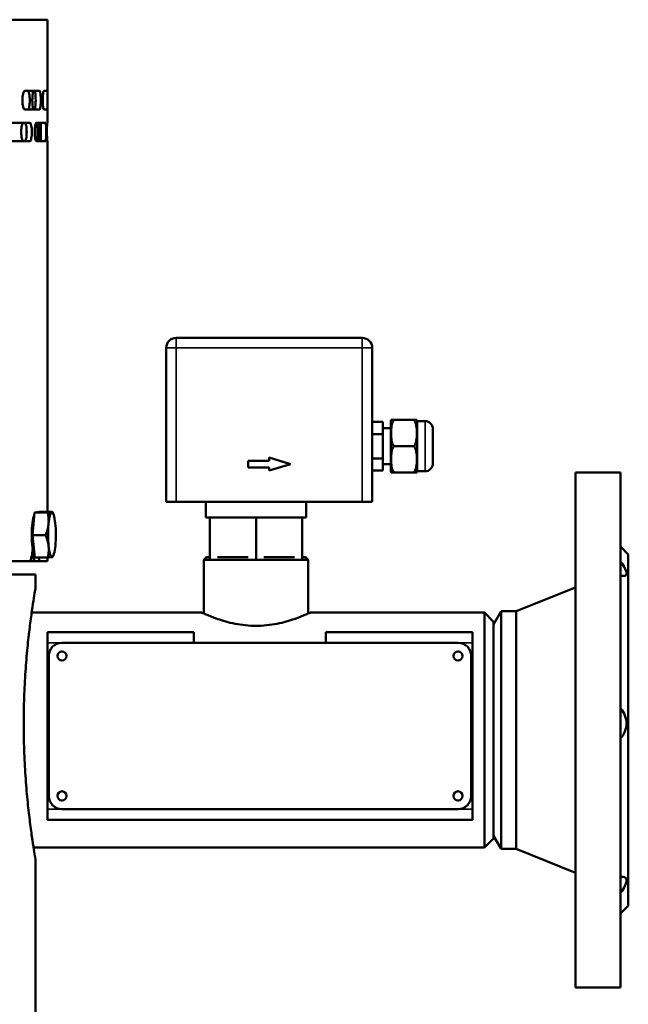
# Model space of a CAD drawing. Header units: millimetres. Extents: x -1106 to 8832, y -1538 to 1985.
# Tile 18 of 42: x 5456 to 5686, y 482 to 855. Entities that reach past the tile are written whole.
import ezdxf

# ---------------------------------------------------------------- set-up
doc = ezdxf.new("R2010")
doc.units = ezdxf.units.MM
doc.layers.add('Видимые тонкие (ГОСТ)', color=7, linetype='Continuous', lineweight=35)
doc.layers.add('Видимый контур (ГОСТ)', color=7, linetype='Continuous', lineweight=50)

msp = doc.modelspace()

# ---------------------------------------------------------------- linework, layer by layer
at = {"layer": 'Видимые тонкие (ГОСТ)'}
for p, q in [((5515.14, 734.64), (5515.14, 730.89)), ((5585.64, 730.89), (5585.64, 734.64)), ((5515.14, 730.89), (5511.39, 730.89)), ((5515.14, 730.89), (5515.14, 672.64)), ((5515.14, 730.89), (5585.64, 730.89)), ((5589.39, 730.89), (5585.64, 730.89)), ((5585.64, 730.89), (5585.64, 672.64)), ((5609.39, 684.14), (5609.39, 703.14)), ((5471.89, 619.22), (5466.39, 619.22)), ((5627.39, 619.22), (5621.89, 619.22)), ((5466.39, 556.22), (5471.89, 556.22)), ((5621.89, 556.22), (5627.39, 556.22))]:
    msp.add_line(p, q, dxfattribs=at)
at = {"layer": 'Видимый контур (ГОСТ)'}
for p, q in [((5466.39, 855.14), (4861.39, 855.14)), ((5466.39, 828.14), (5466.39, 855.14)), ((5463.42, 828.14), (5457.75, 828.14)), ((5466.39, 828.14), (5464.97, 828.14)), ((5457.75, 821.14), (5463.42, 821.14)), ((5464.97, 821.14), (5466.39, 821.14)), ((5466.39, 816.14), (5466.39, 821.14)), ((5459.76, 816.14), (5452.05, 816.14)), ((5465.71, 816.14), (5462.21, 816.14)), ((5466.39, 816.14), (5466.31, 816.14)), ((5452.05, 809.14), (5459.76, 809.14)), ((5462.21, 809.14), (5465.71, 809.14)), ((5466.31, 809.14), (5466.39, 809.14)), ((5466.39, 668.73), (5466.39, 809.14)), ((5585.64, 734.64), (5515.14, 734.64)), ((5511.39, 730.89), (5511.39, 672.64)), ((5589.39, 730.89), (5589.39, 672.64)), ((5593.39, 702.87), (5589.39, 702.87)), ((5593.39, 702.87), (5593.39, 698.26)), ((5596.39, 684.64), (5596.39, 702.64)), ((5597.7, 703.64), (5596.56, 703.64)), ((5605.12, 703.64), (5597.7, 703.64)), ((5606.26, 703.64), (5605.12, 703.64)), ((5606.39, 703.14), (5606.39, 684.14)), ((5606.39, 703.14), (5609.39, 703.14)), ((5593.39, 698.26), (5589.39, 698.26)), ((5593.39, 700.42), (5596.39, 700.42)), ((5593.39, 698.26), (5593.39, 689.02)), ((5612.39, 700.14), (5612.39, 687.14)), ((5605.22, 693.64), (5597.6, 693.64)), ((5542.39, 688.14), (5542.39, 685.64)), ((5550.39, 688.14), (5542.39, 688.14)), ((5550.39, 689.39), (5550.39, 688.14)), ((5558.39, 686.89), (5550.39, 689.39)), ((5550.39, 684.39), (5558.39, 686.89)), ((5593.39, 689.02), (5589.39, 689.02)), ((5593.39, 689.02), (5593.39, 684.4)), ((5593.39, 686.86), (5596.39, 686.86)), ((5542.39, 685.64), (5550.39, 685.64)), ((5550.39, 685.64), (5550.39, 684.39)), ((5589.39, 684.4), (5593.39, 684.4)), ((5596.56, 683.64), (5597.7, 683.64)), ((5605.12, 683.64), (5597.7, 683.64)), ((5605.12, 683.64), (5606.26, 683.64)), ((5606.39, 684.14), (5609.39, 684.14)), ((5666.39, 683.64), (5666.39, 488.64)), ((5683.39, 683.64), (5666.39, 683.64)), ((5683.39, 683.64), (5683.39, 488.64)), ((5511.39, 672.64), (5515.14, 672.64)), ((5585.64, 672.64), (5515.14, 672.64)), ((5526.39, 672.64), (5526.39, 666.64)), ((5564.39, 672.64), (5564.39, 666.64)), ((5585.64, 672.64), (5589.39, 672.64)), ((5460.68, 659.94), (5461.5, 668.54)), ((5461.5, 668.54), (5463.21, 668.73)), ((5461.5, 668.54), (5466.47, 668.54)), ((5463.21, 668.73), (5468.17, 668.73)), ((5468.55, 668.23), (5468.3, 668.69)), ((5545.03, 666.64), (5526.39, 666.64)), ((5527.89, 666.64), (5527.89, 650.64)), ((5545.03, 666.64), (5545.39, 666.64)), ((5545.39, 666.64), (5545.75, 666.64)), ((5545.39, 666.64), (5545.39, 650.64)), ((5564.39, 666.64), (5545.75, 666.64)), ((5562.89, 666.64), (5562.89, 650.64)), ((5460.68, 659.94), (5465.65, 659.94)), ((5461.56, 651.54), (5460.68, 659.94)), ((5686.39, 652.64), (5683.39, 655.64)), ((5686.39, 652.64), (5686.39, 519.64)), ((5459.48, 650.14), (4981.01, 650.14)), ((5461.67, 650.14), (5459.48, 650.14)), ((5461.56, 651.54), (5466.53, 651.54)), ((5463.64, 650.14), (5461.67, 650.14)), ((5466.39, 650.14), (5463.64, 650.14)), ((5466.39, 650.14), (5466.39, 651.54)), ((5468.55, 652.04), (5468.36, 651.69)), ((5526.64, 651.64), (5525.64, 650.64)), ((5527.89, 650.64), (5525.64, 650.64)), ((5525.64, 650.64), (5525.64, 630.3)), ((5526.64, 651.64), (5527.89, 651.64)), ((5528.71, 650.64), (5527.89, 650.64)), ((5544.57, 650.64), (5528.71, 650.64)), ((5530.81, 651.64), (5542.47, 651.64)), ((5545.39, 650.64), (5544.57, 650.64)), ((5546.21, 650.64), (5545.39, 650.64)), ((5562.07, 650.64), (5546.21, 650.64)), ((5548.31, 651.64), (5559.97, 651.64)), ((5562.89, 650.64), (5562.07, 650.64)), ((5562.89, 651.64), (5564.14, 651.64)), ((5565.14, 650.64), (5562.89, 650.64)), ((5564.14, 651.64), (5565.14, 650.64)), ((5565.14, 650.64), (5565.14, 630.3)), ((5461.89, 645.06), (4865.89, 645.06)), ((5461.89, 640.06), (5461.89, 645.06)), ((5643.89, 631.14), (5666.39, 640.14)), ((5460.41, 630.64), (5524.89, 630.64)), ((5565.89, 630.64), (5631.89, 630.64)), ((5631.89, 541.64), (5631.89, 630.64)), ((5635.39, 627.14), (5631.89, 630.64)), ((5635.39, 626.14), (5638.28, 631.14)), ((5638.28, 631.14), (5638.28, 541.14)), ((5643.89, 631.14), (5638.28, 631.14)), ((5643.89, 631.14), (5643.89, 541.14)), ((5635.39, 545.14), (5635.39, 627.14)), ((5466.39, 623.22), (5521.89, 623.22)), ((5466.39, 623.22), (5466.39, 619.22)), ((5521.89, 623.22), (5521.89, 619.22)), ((5571.89, 619.22), (5571.89, 623.22)), ((5571.89, 623.22), (5627.39, 623.22)), ((5627.39, 619.22), (5627.39, 623.22)), ((5466.39, 556.22), (5466.39, 619.22)), ((5621.89, 619.22), (5471.89, 619.22)), ((5627.39, 619.22), (5627.39, 556.22)), ((5466.89, 614.22), (5466.89, 561.22)), ((5626.89, 561.22), (5626.89, 614.22)), ((5466.39, 556.22), (5466.39, 552.22)), ((5471.89, 556.22), (5621.89, 556.22)), ((5627.39, 552.22), (5627.39, 556.22)), ((5627.39, 552.22), (5466.39, 552.22)), ((5635.39, 545.14), (5631.89, 541.64)), ((5635.39, 546.14), (5638.28, 541.14)), ((5461.13, 541.64), (5631.89, 541.64)), ((5643.89, 541.14), (5638.28, 541.14)), ((5643.89, 541.14), (5666.39, 532.14)), ((5461.89, -243.94), (5461.89, 537.06)), ((5686.39, 519.64), (5683.39, 516.64)), ((5683.39, 488.64), (5666.39, 488.64))]:
    msp.add_line(p, q, dxfattribs=at)
for centre in [(5471.89, 614.22), (5621.89, 614.22), (5471.89, 561.22), (5621.89, 561.22)]:
    msp.add_circle(centre, 1.75, dxfattribs=at)
for centre, radius, start, end in [((5515.14, 730.89), 3.75, 90, 180), ((5585.64, 730.89), 3.75, 0, 90), ((5599.39, 702.64), 3, 160.5548, 180), ((5603.43, 702.64), 3, 9.5941, 19.4452), ((5609.39, 700.14), 3, 0, 90), ((5609.39, 687.14), 3, 270, 0), ((5599.39, 684.64), 3, 180, 199.4972), ((5603.43, 684.64), 3, 340.5028, 350.4059), ((5471.89, 614.22), 5, 90, 180), ((5621.89, 614.22), 5, 0, 90), ((5471.89, 561.22), 5, 180, 270), ((5621.89, 561.22), 5, 270, 0)]:
    msp.add_arc(centre, radius, start, end, dxfattribs=at)
for centre, major_axis, start_param, end_param in [((5461.79, 660.14), (0, -7.7), 3.437285, 6.014972), ((5468.1, 660.14), (0, 8.5), 0.020175, 1.067373), ((5468.1, 660.14), (0, 8.5), 5.256163, 6.303361), ((5468.1, 660.14), (0, -8.5), 4.208965, 5.256163), ((5468.1, 660.14), (0, 8.5), 4.208965, 5.256163), ((5468.1, 660.14), (0, -8.5), 5.256163, 6.303361), ((5468.1, 660.14), (0, -8.5), 0.020175, 1.067373)]:
    msp.add_ellipse(centre, major_axis=major_axis, ratio=0.173648, start_param=start_param, end_param=end_param, dxfattribs=at)
for points, knots in [([(5457.75, 821.14), (5457.64, 821.14), (5457.53, 821.23), (5457.33, 821.58), (5457.23, 821.83), (5457.08, 822.47), (5457.01, 822.86), (5456.92, 823.7), (5456.9, 824.14), (5456.9, 825.05), (5456.92, 825.51), (5457, 826.36), (5457.06, 826.74), (5457.22, 827.4), (5457.31, 827.66), (5457.47, 827.94), (5457.53, 828.02), (5457.64, 828.11), (5457.69, 828.14), (5457.75, 828.14)], [0, 0, 0, 0, 0.139164, 0.139164, 0.273622, 0.273622, 0.412623, 0.412623, 0.546984, 0.546984, 0.685866, 0.685866, 0.820363, 0.820363, 0.959509, 0.959509, 1.032378, 1.032378, 1.103164, 1.103164, 1.103164, 1.103164]), ([(5459.05, 828.14), (5459.14, 828.14), (5459.22, 828.04), (5459.37, 827.69), (5459.44, 827.44), (5459.56, 826.8), (5459.61, 826.42), (5459.67, 825.57), (5459.68, 825.13), (5459.69, 824.22), (5459.67, 823.76), (5459.61, 822.92), (5459.57, 822.54), (5459.45, 821.88), (5459.38, 821.61), (5459.27, 821.33), (5459.22, 821.26), (5459.14, 821.16), (5459.09, 821.14), (5459.05, 821.14)], [0, 0, 0, 0, 0.139164, 0.139164, 0.273618, 0.273618, 0.412619, 0.412619, 0.546981, 0.546981, 0.685863, 0.685863, 0.820357, 0.820357, 0.959502, 0.959502, 1.032375, 1.032375, 1.103164, 1.103164, 1.103164, 1.103164]), ([(5461.2, 821.14), (5461.13, 821.14), (5461.06, 821.23), (5460.93, 821.58), (5460.88, 821.83), (5460.78, 822.47), (5460.74, 822.86), (5460.68, 823.7), (5460.67, 824.14), (5460.66, 825.05), (5460.68, 825.51), (5460.73, 826.36), (5460.77, 826.74), (5460.87, 827.39), (5460.93, 827.66), (5461.02, 827.94), (5461.06, 828.02), (5461.13, 828.11), (5461.16, 828.14), (5461.2, 828.14)], [0, 0, 0, 0, 0.139579, 0.139579, 0.274416, 0.274416, 0.413415, 0.413415, 0.54767, 0.54767, 0.686345, 0.686345, 0.820695, 0.820695, 0.960109, 0.960109, 1.033164, 1.033164, 1.104131, 1.104131, 1.104131, 1.104131]), ([(5461.46, 821.14), (5461.53, 821.14), (5461.59, 821.23), (5461.7, 821.58), (5461.75, 821.83), (5461.84, 822.47), (5461.87, 822.86), (5461.92, 823.7), (5461.93, 824.14), (5461.93, 825.05), (5461.92, 825.51), (5461.88, 826.36), (5461.85, 826.74), (5461.76, 827.39), (5461.71, 827.66), (5461.62, 827.94), (5461.59, 828.02), (5461.53, 828.11), (5461.5, 828.14), (5461.46, 828.14)], [0, 0, 0, 0, 0.139579, 0.139579, 0.274416, 0.274416, 0.413415, 0.413415, 0.54767, 0.54767, 0.686345, 0.686345, 0.820695, 0.820695, 0.960109, 0.960109, 1.033164, 1.033164, 1.104131, 1.104131, 1.104131, 1.104131]), ([(5463.42, 828.14), (5463.48, 828.14), (5463.54, 828.04), (5463.66, 827.69), (5463.71, 827.44), (5463.79, 826.8), (5463.83, 826.41), (5463.87, 825.57), (5463.89, 825.13), (5463.89, 824.22), (5463.88, 823.76), (5463.83, 822.92), (5463.8, 822.54), (5463.72, 821.88), (5463.67, 821.61), (5463.58, 821.33), (5463.55, 821.26), (5463.48, 821.16), (5463.45, 821.14), (5463.42, 821.14)], [0, 0, 0, 0, 0.139561, 0.139561, 0.274374, 0.274374, 0.413373, 0.413373, 0.547635, 0.547635, 0.686319, 0.686319, 0.820664, 0.820664, 0.960066, 0.960066, 1.033121, 1.033121, 1.104089, 1.104089, 1.104089, 1.104089]), ([(5464.97, 821.14), (5464.93, 821.14), (5464.88, 821.23), (5464.8, 821.58), (5464.76, 821.83), (5464.69, 822.47), (5464.66, 822.86), (5464.63, 823.7), (5464.62, 824.14), (5464.61, 825.05), (5464.62, 825.51), (5464.66, 826.36), (5464.69, 826.74), (5464.75, 827.4), (5464.79, 827.66), (5464.86, 827.94), (5464.88, 828.02), (5464.93, 828.11), (5464.95, 828.14), (5464.97, 828.14)], [0, 0, 0, 0, 0.139164, 0.139164, 0.273622, 0.273622, 0.412623, 0.412623, 0.546984, 0.546984, 0.685866, 0.685866, 0.820363, 0.820363, 0.959509, 0.959509, 1.032378, 1.032378, 1.103164, 1.103164, 1.103164, 1.103164]), ([(5466.39, 828.14), (5466.39, 828.14), (5466.39, 828.04), (5466.38, 827.69), (5466.38, 827.44), (5466.37, 826.8), (5466.37, 826.41), (5466.36, 825.57), (5466.36, 825.13), (5466.36, 824.22), (5466.36, 823.76), (5466.37, 822.92), (5466.37, 822.54), (5466.38, 821.88), (5466.38, 821.61), (5466.38, 821.33), (5466.39, 821.26), (5466.39, 821.16), (5466.39, 821.14), (5466.39, 821.14)], [0, 0, 0, 0, 0.139561, 0.139561, 0.274374, 0.274374, 0.413373, 0.413373, 0.547635, 0.547635, 0.686319, 0.686319, 0.820664, 0.820664, 0.960066, 0.960066, 1.033121, 1.033121, 1.104089, 1.104089, 1.104089, 1.104089]), ([(5457.23, 809.14), (5457.13, 809.14), (5457.03, 809.23), (5456.84, 809.58), (5456.75, 809.83), (5456.61, 810.47), (5456.55, 810.86), (5456.47, 811.7), (5456.45, 812.14), (5456.45, 813.05), (5456.47, 813.51), (5456.54, 814.36), (5456.6, 814.74), (5456.74, 815.4), (5456.83, 815.66), (5456.97, 815.94), (5457.02, 816.02), (5457.12, 816.11), (5457.18, 816.14), (5457.23, 816.14)], [0, 0, 0, 0, 0.138981, 0.138981, 0.273271, 0.273271, 0.412263, 0.412263, 0.546695, 0.546695, 0.68569, 0.68569, 0.820241, 0.820241, 0.959245, 0.959245, 1.032021, 1.032021, 1.102718, 1.102718, 1.102718, 1.102718]), ([(5457.81, 809.14), (5457.91, 809.14), (5458, 809.23), (5458.17, 809.58), (5458.25, 809.83), (5458.38, 810.47), (5458.43, 810.86), (5458.5, 811.7), (5458.52, 812.14), (5458.52, 813.05), (5458.5, 813.51), (5458.44, 814.36), (5458.39, 814.74), (5458.26, 815.4), (5458.19, 815.66), (5458.05, 815.94), (5458.01, 816.02), (5457.91, 816.11), (5457.86, 816.14), (5457.81, 816.14)], [0, 0, 0, 0, 0.138981, 0.138981, 0.273271, 0.273271, 0.412263, 0.412263, 0.546695, 0.546695, 0.68569, 0.68569, 0.820241, 0.820241, 0.959245, 0.959245, 1.032021, 1.032021, 1.102718, 1.102718, 1.102718, 1.102718]), ([(5458.47, 813.94), (5458.43, 813.54), (5458.41, 813.12), (5458.41, 812.22), (5458.43, 811.76), (5458.47, 811.33), (5458.47, 811.33), (5458.47, 811.33)], [0.4172804, 0.4172804, 0.4172804, 0.4172804, 0.5466922, 0.5466922, 0.6856889, 0.6856889, 0.6857583, 0.6857583, 0.6857583, 0.6857583]), ([(5459.76, 816.14), (5459.85, 816.14), (5459.95, 816.04), (5460.12, 815.69), (5460.19, 815.44), (5460.32, 814.8), (5460.38, 814.42), (5460.45, 813.58), (5460.46, 813.13), (5460.47, 812.22), (5460.45, 811.76), (5460.38, 810.92), (5460.33, 810.54), (5460.21, 809.88), (5460.13, 809.61), (5460, 809.33), (5459.95, 809.26), (5459.85, 809.16), (5459.8, 809.14), (5459.76, 809.14)], [0, 0, 0, 0, 0.138979, 0.138979, 0.273267, 0.273267, 0.41226, 0.41226, 0.546692, 0.546692, 0.685689, 0.685689, 0.82024, 0.82024, 0.959242, 0.959242, 1.032017, 1.032017, 1.102714, 1.102714, 1.102714, 1.102714]), ([(5462.21, 809.14), (5462.13, 809.14), (5462.06, 809.23), (5461.91, 809.58), (5461.85, 809.84), (5461.73, 810.48), (5461.69, 810.87), (5461.63, 811.71), (5461.61, 812.15), (5461.61, 813.06), (5461.62, 813.51), (5461.68, 814.35), (5461.73, 814.73), (5461.84, 815.39), (5461.9, 815.66), (5462.01, 815.94), (5462.05, 816.02), (5462.13, 816.11), (5462.17, 816.14), (5462.21, 816.14)], [0, 0, 0, 0, 0.140463, 0.140463, 0.276002, 0.276002, 0.414992, 0.414992, 0.548968, 0.548968, 0.687226, 0.687226, 0.82134, 0.82134, 0.961291, 0.961291, 1.034783, 1.034783, 1.106171, 1.106171, 1.106171, 1.106171]), ([(5462.27, 816.14), (5462.33, 816.14), (5462.38, 816.04), (5462.48, 815.69), (5462.52, 815.44), (5462.59, 814.79), (5462.62, 814.41), (5462.66, 813.57), (5462.67, 813.13), (5462.67, 812.22), (5462.66, 811.76), (5462.62, 810.92), (5462.6, 810.54), (5462.53, 809.88), (5462.49, 809.61), (5462.41, 809.33), (5462.38, 809.26), (5462.33, 809.16), (5462.3, 809.14), (5462.27, 809.14)], [0, 0, 0, 0, 0.140472, 0.140472, 0.276018, 0.276018, 0.415009, 0.415009, 0.548981, 0.548981, 0.687234, 0.687234, 0.821346, 0.821346, 0.961303, 0.961303, 1.034799, 1.034799, 1.106193, 1.106193, 1.106193, 1.106193]), ([(5463.52, 809.14), (5463.49, 809.14), (5463.45, 809.23), (5463.38, 809.58), (5463.35, 809.83), (5463.3, 810.47), (5463.28, 810.86), (5463.25, 811.7), (5463.24, 812.14), (5463.24, 813.05), (5463.24, 813.51), (5463.27, 814.36), (5463.29, 814.74), (5463.35, 815.4), (5463.38, 815.66), (5463.43, 815.94), (5463.45, 816.02), (5463.49, 816.11), (5463.5, 816.14), (5463.52, 816.14)], [0, 0, 0, 0, 0.138981, 0.138981, 0.273271, 0.273271, 0.412263, 0.412263, 0.546695, 0.546695, 0.68569, 0.68569, 0.820241, 0.820241, 0.959245, 0.959245, 1.032021, 1.032021, 1.102718, 1.102718, 1.102718, 1.102718]), ([(5463.72, 809.14), (5463.75, 809.14), (5463.78, 809.23), (5463.83, 809.58), (5463.85, 809.83), (5463.89, 810.47), (5463.91, 810.86), (5463.93, 811.7), (5463.93, 812.14), (5463.93, 813.05), (5463.93, 813.51), (5463.91, 814.36), (5463.9, 814.74), (5463.86, 815.4), (5463.84, 815.66), (5463.8, 815.94), (5463.78, 816.02), (5463.75, 816.11), (5463.73, 816.14), (5463.72, 816.14)], [0, 0, 0, 0, 0.138981, 0.138981, 0.273271, 0.273271, 0.412263, 0.412263, 0.546695, 0.546695, 0.68569, 0.68569, 0.820241, 0.820241, 0.959245, 0.959245, 1.032021, 1.032021, 1.102718, 1.102718, 1.102718, 1.102718]), ([(5465.71, 816.14), (5465.74, 816.14), (5465.77, 816.04), (5465.82, 815.69), (5465.85, 815.44), (5465.88, 814.8), (5465.9, 814.42), (5465.92, 813.58), (5465.92, 813.13), (5465.93, 812.22), (5465.92, 811.76), (5465.9, 810.92), (5465.89, 810.54), (5465.85, 809.88), (5465.83, 809.61), (5465.79, 809.33), (5465.77, 809.26), (5465.74, 809.16), (5465.73, 809.14), (5465.71, 809.14)], [0, 0, 0, 0, 0.138979, 0.138979, 0.273267, 0.273267, 0.41226, 0.41226, 0.546692, 0.546692, 0.685689, 0.685689, 0.82024, 0.82024, 0.959242, 0.959242, 1.032017, 1.032017, 1.102714, 1.102714, 1.102714, 1.102714]), ([(5466.31, 809.14), (5466.29, 809.14), (5466.28, 809.23), (5466.26, 809.58), (5466.25, 809.84), (5466.23, 810.48), (5466.22, 810.87), (5466.21, 811.71), (5466.2, 812.15), (5466.2, 813.06), (5466.2, 813.51), (5466.22, 814.35), (5466.22, 814.73), (5466.25, 815.39), (5466.26, 815.66), (5466.28, 815.94), (5466.28, 816.02), (5466.29, 816.11), (5466.3, 816.14), (5466.31, 816.14)], [0, 0, 0, 0, 0.140463, 0.140463, 0.276002, 0.276002, 0.414992, 0.414992, 0.548968, 0.548968, 0.687226, 0.687226, 0.82134, 0.82134, 0.961291, 0.961291, 1.034783, 1.034783, 1.106171, 1.106171, 1.106171, 1.106171]), ([(5597.6, 693.64), (5597.44, 693.84), (5597.31, 694.07), (5596.9, 694.91), (5596.73, 695.65), (5596.55, 697.13), (5596.52, 697.89), (5596.52, 699.27), (5596.55, 700.02), (5596.73, 701.51), (5596.9, 702.24), (5597.33, 703.12), (5597.5, 703.4), (5597.7, 703.64)], [0.970113, 0.970113, 0.970113, 0.970113, 1.049291, 1.049291, 1.28775, 1.28775, 1.52621, 1.52621, 1.764669, 1.764669, 2.003129, 2.003129, 2.097736, 2.097736, 2.097736, 2.097736]), ([(5605.12, 703.64), (5605.33, 703.4), (5605.49, 703.12), (5605.93, 702.24), (5606.09, 701.51), (5606.27, 700.02), (5606.3, 699.27), (5606.3, 698.58), (5606.3, 697.89), (5606.27, 697.13), (5606.09, 695.65), (5605.93, 694.91), (5605.51, 694.07), (5605.38, 693.84), (5605.22, 693.64)], [-0.571526, -0.571526, -0.571526, -0.571526, -0.476919, -0.476919, -0.238459, -0.238459, 0, 0, 0, 0.238459, 0.238459, 0.476919, 0.476919, 0.556097, 0.556097, 0.556097, 0.556097]), ([(5597.7, 683.64), (5597.5, 683.87), (5597.33, 684.15), (5596.9, 685.04), (5596.73, 685.77), (5596.55, 687.25), (5596.52, 688.01), (5596.52, 689.38), (5596.55, 690.14), (5596.73, 691.63), (5596.9, 692.36), (5597.31, 693.2), (5597.44, 693.43), (5597.6, 693.64)], [0.953989, 0.953989, 0.953989, 0.953989, 1.049015, 1.049015, 1.287413, 1.287413, 1.525811, 1.525811, 1.764209, 1.764209, 2.002607, 2.002607, 2.081689, 2.081689, 2.081689, 2.081689]), ([(5605.22, 693.64), (5605.38, 693.43), (5605.51, 693.2), (5605.93, 692.36), (5606.09, 691.63), (5606.27, 690.14), (5606.3, 689.38), (5606.3, 688.7), (5606.3, 688.01), (5606.27, 687.25), (5606.09, 685.77), (5605.93, 685.04), (5605.49, 684.15), (5605.32, 683.87), (5605.12, 683.64)], [-0.555878, -0.555878, -0.555878, -0.555878, -0.476796, -0.476796, -0.238398, -0.238398, 0, 0, 0, 0.238398, 0.238398, 0.476796, 0.476796, 0.571822, 0.571822, 0.571822, 0.571822]), ([(5459.48, 650.14), (5459.66, 650.14), (5459.86, 650.31), (5460.21, 651.03), (5460.37, 651.57), (5460.61, 652.81), (5460.71, 653.6), (5460.79, 654.6), (5460.81, 654.75), (5460.81, 654.89)], [-1.0549717, -1.0549717, -1.0549717, -1.0549717, -0.7911564, -0.7911564, -0.5273411, -0.5273411, -0.2636706, -0.2636706, -0.2198117, -0.2198117, -0.2198117, -0.2198117]), ([(5461.67, 650.14), (5461.55, 650.14), (5461.42, 650.31), (5461.18, 651.03), (5461.06, 651.57), (5460.89, 652.73), (5460.81, 653.4), (5460.76, 654.14)], [1.055395, 1.055395, 1.055395, 1.055395, 1.3192121, 1.3192121, 1.5830292, 1.5830292, 1.8142751, 1.8142751, 1.8142751, 1.8142751]), ([(5463.05, 651.54), (5463.12, 651.19), (5463.19, 650.9), (5463.39, 650.31), (5463.53, 650.14), (5463.64, 650.14)], [-1.4861402, -1.4861402, -1.4861402, -1.4861402, -1.3192014, -1.3192014, -1.0553862, -1.0553862, -1.0553862, -1.0553862]), ([(5683.39, 650.04), (5683.46, 649.95), (5683.52, 649.86), (5684.16, 649), (5684.71, 648.17), (5685.48, 646.68), (5685.69, 646.02), (5685.69, 645.06), (5685.48, 644.73), (5684.71, 644.44), (5684.16, 644.48), (5683.52, 644.64), (5683.46, 644.66), (5683.39, 644.68)], [1.396442, 1.396442, 1.396442, 1.396442, 1.431858, 1.431858, 1.739485, 1.739485, 2.047113, 2.047113, 2.354741, 2.354741, 2.662368, 2.662368, 2.697785, 2.697785, 2.697785, 2.697785]), ([(5461.89, 537.06), (5461.89, 537.06), (5461.84, 537.37), (5461.61, 538.67), (5461.45, 539.67), (5461.03, 542.3), (5460.77, 543.93), (5460.23, 547.71), (5459.94, 549.86), (5459.38, 554.42), (5459.08, 557), (5458.54, 562.62), (5458.28, 565.66), (5457.86, 572), (5457.69, 575.31), (5457.46, 581.97), (5457.41, 585.32), (5457.41, 591.8), (5457.46, 595.14), (5457.69, 601.8), (5457.86, 605.11), (5458.28, 611.45), (5458.54, 614.49), (5459.08, 620.11), (5459.38, 622.69), (5459.94, 627.25), (5460.23, 629.4), (5460.77, 633.18), (5461.03, 634.81), (5461.45, 637.44), (5461.61, 638.44), (5461.84, 639.74), (5461.89, 640.06), (5461.89, 640.06)], [7.77655, 7.77655, 7.77655, 7.77655, 8.748603, 8.748603, 9.720657, 9.720657, 10.692711, 10.692711, 11.664764, 11.664764, 12.636848, 12.636848, 13.608932, 13.608932, 14.581015, 14.581015, 15.553099, 15.553099, 16.525183, 16.525183, 17.497267, 17.497267, 18.46935, 18.46935, 19.441434, 19.441434, 20.413488, 20.413488, 21.385541, 21.385541, 22.357595, 22.357595, 23.329649, 23.329649, 23.329649, 23.329649]), ([(5565.89, 630.64), (5565.89, 630.64), (5565.76, 630.58), (5565.23, 630.34), (5564.83, 630.16), (5563.78, 629.7), (5563.13, 629.43), (5561.63, 628.84), (5560.78, 628.52), (5558.99, 627.9), (5557.97, 627.57), (5555.75, 626.96), (5554.55, 626.66), (5552.03, 626.17), (5550.71, 625.97), (5548.05, 625.7), (5546.7, 625.63), (5544.08, 625.63), (5542.73, 625.7), (5540.07, 625.97), (5538.75, 626.17), (5536.23, 626.66), (5535.03, 626.96), (5532.81, 627.57), (5531.79, 627.9), (5530, 628.52), (5529.15, 628.84), (5527.65, 629.43), (5527, 629.7), (5525.95, 630.16), (5525.55, 630.34), (5525.02, 630.58), (5524.89, 630.64), (5524.89, 630.64)], [3.141253, 3.141253, 3.141253, 3.141253, 3.53354, 3.53354, 3.925827, 3.925827, 4.318113, 4.318113, 4.7104, 4.7104, 5.103427, 5.103427, 5.496454, 5.496454, 5.88948, 5.88948, 6.282507, 6.282507, 6.675534, 6.675534, 7.06856, 7.06856, 7.461587, 7.461587, 7.854614, 7.854614, 8.2469, 8.2469, 8.639187, 8.639187, 9.031474, 9.031474, 9.42376, 9.42376, 9.42376, 9.42376]), ([(5683.39, 594.43), (5683.46, 594.35), (5683.52, 594.27), (5684.16, 593.5), (5684.71, 592.64), (5685.48, 590.71), (5685.69, 589.65), (5685.69, 587.6), (5685.48, 586.55), (5684.71, 584.67), (5684.16, 583.84), (5683.52, 583.11), (5683.46, 583.04), (5683.39, 582.97)], [1.397058, 1.397058, 1.397058, 1.397058, 1.432475, 1.432475, 1.740102, 1.740102, 2.04773, 2.04773, 2.355358, 2.355358, 2.662985, 2.662985, 2.698402, 2.698402, 2.698402, 2.698402]), ([(5683.39, 530.52), (5683.46, 530.54), (5683.52, 530.55), (5684.16, 530.64), (5684.71, 530.61), (5685.48, 530.17), (5685.69, 529.77), (5685.69, 528.68), (5685.48, 527.96), (5684.71, 526.37), (5684.16, 525.5), (5683.52, 524.61), (5683.46, 524.52), (5683.39, 524.43)], [1.397058, 1.397058, 1.397058, 1.397058, 1.432475, 1.432475, 1.740102, 1.740102, 2.04773, 2.04773, 2.355358, 2.355358, 2.662985, 2.662985, 2.698402, 2.698402, 2.698402, 2.698402])]:
    msp.add_open_spline(points, degree=3, knots=knots, dxfattribs=at)
for points, weights in [([(5466.47, 668.54), (5467.67, 668.59), (5468.07, 668.64)], [1, 1.0379548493, 1]), ([(5466.8, 664.24), (5466.99, 666.23), (5466.47, 668.54)], [1, 1.0379548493, 1]), ([(5468.07, 668.64), (5468.46, 668.68), (5468.17, 668.73)], [1, 1.0379548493, 1]), ([(5465.65, 659.94), (5466.61, 662.24), (5466.8, 664.24)], [1, 1.0379548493, 1]), ([(5466.83, 655.74), (5466.63, 657.69), (5465.65, 659.94)], [1, 1.0379548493, 1]), ([(5466.53, 651.54), (5467.04, 653.79), (5466.83, 655.74)], [1, 1.0379548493, 1]), ([(5468.13, 651.64), (5467.73, 651.59), (5466.53, 651.54)], [1, 1.0379548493, 1]), ([(5468.36, 651.69), (5468.34, 651.66), (5468.13, 651.64)], [1.01887858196, 1.02034701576, 1])]:
    msp.add_rational_spline(points, weights, degree=2, dxfattribs=at)

doc.saveas('drawing.dxf')
